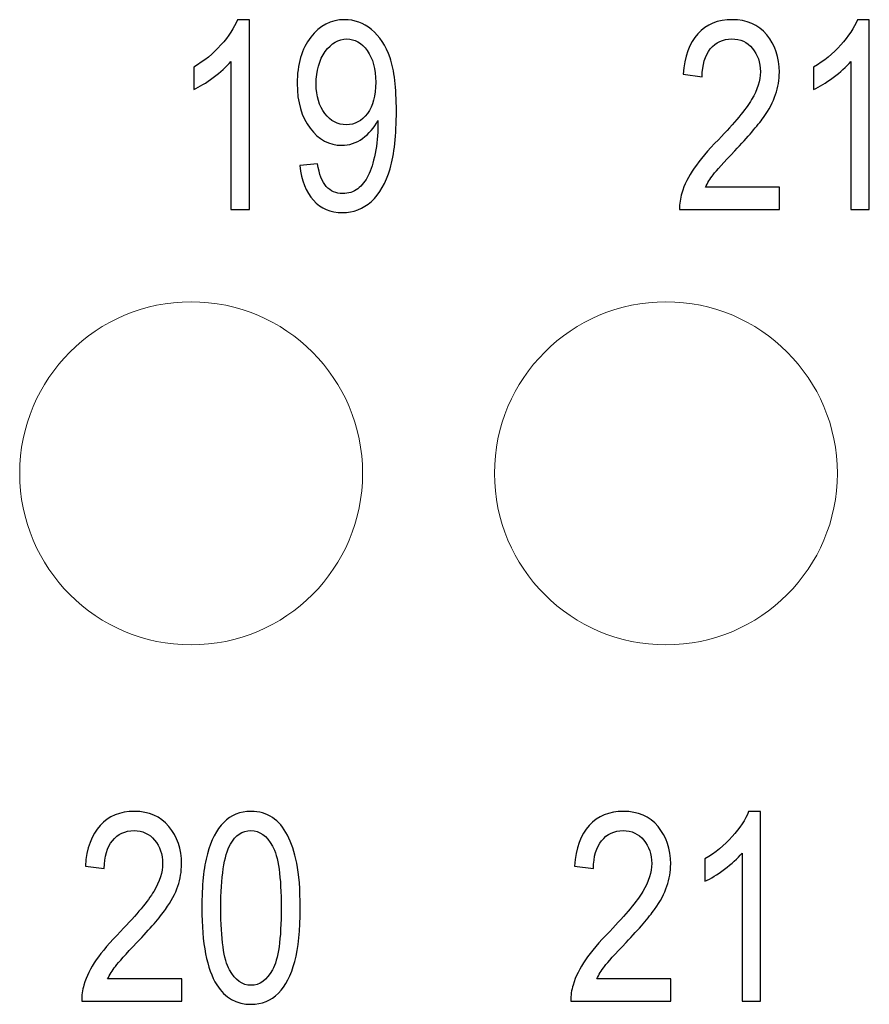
# Model space of a CAD drawing. Header units: millimetres. Extents: x -64 to 68, y -62 to 67.
# Tile 24 of 31: x 15.77 to 22.21, y 21.09 to 28.55. Entities that reach past the tile are written whole.
import ezdxf

# ---------------------------------------------------------------- set-up
doc = ezdxf.new("R2010")
doc.units = ezdxf.units.MM
doc.header["$MEASUREMENT"] = 0
doc.layers.add('layer 1', color=7, linetype='Continuous')

msp = doc.modelspace()

# ---------------------------------------------------------------- linework, layer by layer
at = {"layer": 'layer 1', "color": 253}
for points, knots in [([(17.5123, 27.1108), (17.5123, 27.1108), (17.3715, 27.1108), (17.3715, 27.1108), (17.3715, 27.1108), (17.3715, 27.1108), (17.3715, 28.2315), (17.3715, 28.2315), (17.3715, 28.2315), (17.3377, 28.1908), (17.2931, 28.1505), (17.2382, 28.1101), (17.2382, 28.1101), (17.1833, 28.0698), (17.1337, 28.0395), (17.0899, 28.0195), (17.0899, 28.0195), (17.0899, 28.0195), (17.0899, 28.1895), (17.0899, 28.1895), (17.0899, 28.1895), (17.1686, 28.2355), (17.2374, 28.2915), (17.2963, 28.3575), (17.2963, 28.3575), (17.3553, 28.4231), (17.3971, 28.4868), (17.4217, 28.5488), (17.4217, 28.5488), (17.4217, 28.5488), (17.5123, 28.5488), (17.5123, 28.5488), (17.5123, 28.5488), (17.5123, 28.5488), (17.5123, 27.1108), (17.5123, 27.1108)], [0, 0, 0, 0, 0.1, 0.1, 0.1, 0.1, 0.2, 0.2, 0.2, 0.2, 0.3, 0.3, 0.3, 0.3, 0.4, 0.4, 0.4, 0.4, 0.5, 0.5, 0.5, 0.5, 0.6, 0.6, 0.6, 0.6, 0.7, 0.7, 0.7, 0.7, 0.8, 0.8, 0.8, 0.8, 1, 1, 1, 1]), ([(17.895, 27.4428), (17.895, 27.4428), (18.0294, 27.4568), (18.0294, 27.4568), (18.0294, 27.4568), (18.0408, 27.3775), (18.0627, 27.3201), (18.095, 27.2845), (18.095, 27.2845), (18.1272, 27.2488), (18.1686, 27.2308), (18.2192, 27.2308), (18.2192, 27.2308), (18.2624, 27.2308), (18.3003, 27.2431), (18.3331, 27.2681), (18.3331, 27.2681), (18.3659, 27.2928), (18.3926, 27.3258), (18.4131, 27.3675), (18.4131, 27.3675), (18.4336, 27.4088), (18.451, 27.4648), (18.4651, 27.5351), (18.4651, 27.5351), (18.4792, 27.6055), (18.4862, 27.6771), (18.4862, 27.7501), (18.4862, 27.7501), (18.4862, 27.7578), (18.4859, 27.7698), (18.4854, 27.7855), (18.4854, 27.7855), (18.4574, 27.7295), (18.419, 27.6838), (18.3704, 27.6491), (18.3704, 27.6491), (18.3219, 27.6141), (18.2691, 27.5968), (18.2126, 27.5968), (18.2126, 27.5968), (18.1179, 27.5968), (18.0379, 27.6398), (17.9723, 27.7258), (17.9723, 27.7258), (17.907, 27.8115), (17.8742, 27.9248), (17.8742, 28.0655), (17.8742, 28.0655), (17.8742, 28.2108), (17.9083, 28.3275), (17.9768, 28.4161), (17.9768, 28.4161), (18.0451, 28.5045), (18.1307, 28.5488), (18.2339, 28.5488), (18.2339, 28.5488), (18.308, 28.5488), (18.376, 28.5238), (18.4379, 28.4735), (18.4379, 28.4735), (18.4995, 28.4235), (18.5462, 28.3521), (18.5782, 28.2591), (18.5782, 28.2591), (18.6102, 28.1665), (18.6262, 28.0321), (18.6262, 27.8565), (18.6262, 27.8565), (18.6262, 27.6735), (18.6104, 27.5278), (18.5787, 27.4195), (18.5787, 27.4195), (18.547, 27.3108), (18.4995, 27.2285), (18.4368, 27.1718), (18.4368, 27.1718), (18.3742, 27.1151), (18.3008, 27.0868), (18.2166, 27.0868), (18.2166, 27.0868), (18.127, 27.0868), (18.0539, 27.1178), (17.9971, 27.1801), (17.9971, 27.1801), (17.9406, 27.2425), (17.9064, 27.3301), (17.895, 27.4428)], [0, 0, 0, 0, 0.043478, 0.043478, 0.043478, 0.043478, 0.086957, 0.086957, 0.086957, 0.086957, 0.130435, 0.130435, 0.130435, 0.130435, 0.173913, 0.173913, 0.173913, 0.173913, 0.217391, 0.217391, 0.217391, 0.217391, 0.26087, 0.26087, 0.26087, 0.26087, 0.304348, 0.304348, 0.304348, 0.304348, 0.347826, 0.347826, 0.347826, 0.347826, 0.391304, 0.391304, 0.391304, 0.391304, 0.434783, 0.434783, 0.434783, 0.434783, 0.478261, 0.478261, 0.478261, 0.478261, 0.521739, 0.521739, 0.521739, 0.521739, 0.565217, 0.565217, 0.565217, 0.565217, 0.608696, 0.608696, 0.608696, 0.608696, 0.652174, 0.652174, 0.652174, 0.652174, 0.695652, 0.695652, 0.695652, 0.695652, 0.73913, 0.73913, 0.73913, 0.73913, 0.782609, 0.782609, 0.782609, 0.782609, 0.826087, 0.826087, 0.826087, 0.826087, 0.869565, 0.869565, 0.869565, 0.869565, 0.913043, 0.913043, 0.913043, 0.913043, 1, 1, 1, 1]), ([(21.5319, 27.2788), (21.5319, 27.2788), (21.5319, 27.1108), (21.5319, 27.1108), (21.5319, 27.1108), (21.5319, 27.1108), (20.7735, 27.1108), (20.7735, 27.1108), (20.7735, 27.1108), (20.7725, 27.1531), (20.7781, 27.1938), (20.7901, 27.2331), (20.7901, 27.2331), (20.8095, 27.2975), (20.8407, 27.3611), (20.8837, 27.4235), (20.8837, 27.4235), (20.9266, 27.4858), (20.9879, 27.5578), (21.0677, 27.6395), (21.0677, 27.6395), (21.1917, 27.7671), (21.2759, 27.8681), (21.3199, 27.9428), (21.3199, 27.9428), (21.3642, 28.0175), (21.3863, 28.0881), (21.3863, 28.1548), (21.3863, 28.1548), (21.3863, 28.2245), (21.3663, 28.2831), (21.3263, 28.3311), (21.3263, 28.3311), (21.2863, 28.3788), (21.2341, 28.4028), (21.1698, 28.4028), (21.1698, 28.4028), (21.1018, 28.4028), (21.0474, 28.3775), (21.0066, 28.3268), (21.0066, 28.3268), (20.9658, 28.2765), (20.9453, 28.2065), (20.9447, 28.1168), (20.9447, 28.1168), (20.9447, 28.1168), (20.8007, 28.1348), (20.8007, 28.1348), (20.8007, 28.1348), (20.8106, 28.2695), (20.8479, 28.3721), (20.9125, 28.4428), (20.9125, 28.4428), (20.9773, 28.5135), (21.0639, 28.5488), (21.173, 28.5488), (21.173, 28.5488), (21.2829, 28.5488), (21.3701, 28.5108), (21.4341, 28.4345), (21.4341, 28.4345), (21.4983, 28.3581), (21.5303, 28.2635), (21.5303, 28.1508), (21.5303, 28.1508), (21.5303, 28.0935), (21.521, 28.0371), (21.5021, 27.9818), (21.5021, 27.9818), (21.4834, 27.9261), (21.4522, 27.8678), (21.4087, 27.8065), (21.4087, 27.8065), (21.365, 27.7455), (21.2927, 27.6611), (21.1919, 27.5545), (21.1919, 27.5545), (21.1074, 27.4658), (21.053, 27.4058), (21.029, 27.3741), (21.029, 27.3741), (21.005, 27.3425), (20.9853, 27.3108), (20.9695, 27.2788), (20.9695, 27.2788), (20.9695, 27.2788), (21.5319, 27.2788), (21.5319, 27.2788)], [0, 0, 0, 0, 0.043478, 0.043478, 0.043478, 0.043478, 0.086957, 0.086957, 0.086957, 0.086957, 0.130435, 0.130435, 0.130435, 0.130435, 0.173913, 0.173913, 0.173913, 0.173913, 0.217391, 0.217391, 0.217391, 0.217391, 0.26087, 0.26087, 0.26087, 0.26087, 0.304348, 0.304348, 0.304348, 0.304348, 0.347826, 0.347826, 0.347826, 0.347826, 0.391304, 0.391304, 0.391304, 0.391304, 0.434783, 0.434783, 0.434783, 0.434783, 0.478261, 0.478261, 0.478261, 0.478261, 0.521739, 0.521739, 0.521739, 0.521739, 0.565217, 0.565217, 0.565217, 0.565217, 0.608696, 0.608696, 0.608696, 0.608696, 0.652174, 0.652174, 0.652174, 0.652174, 0.695652, 0.695652, 0.695652, 0.695652, 0.73913, 0.73913, 0.73913, 0.73913, 0.782609, 0.782609, 0.782609, 0.782609, 0.826087, 0.826087, 0.826087, 0.826087, 0.869565, 0.869565, 0.869565, 0.869565, 0.913043, 0.913043, 0.913043, 0.913043, 1, 1, 1, 1]), ([(22.2122, 27.1108), (22.2122, 27.1108), (22.0714, 27.1108), (22.0714, 27.1108), (22.0714, 27.1108), (22.0714, 27.1108), (22.0714, 28.2315), (22.0714, 28.2315), (22.0714, 28.2315), (22.0375, 28.1908), (21.993, 28.1505), (21.938, 28.1101), (21.938, 28.1101), (21.8831, 28.0698), (21.8335, 28.0395), (21.7898, 28.0195), (21.7898, 28.0195), (21.7898, 28.0195), (21.7898, 28.1895), (21.7898, 28.1895), (21.7898, 28.1895), (21.8684, 28.2355), (21.9372, 28.2915), (21.9962, 28.3575), (21.9962, 28.3575), (22.0551, 28.4231), (22.097, 28.4868), (22.1215, 28.5488), (22.1215, 28.5488), (22.1215, 28.5488), (22.2122, 28.5488), (22.2122, 28.5488), (22.2122, 28.5488), (22.2122, 28.5488), (22.2122, 27.1108), (22.2122, 27.1108)], [0, 0, 0, 0, 0.1, 0.1, 0.1, 0.1, 0.2, 0.2, 0.2, 0.2, 0.3, 0.3, 0.3, 0.3, 0.4, 0.4, 0.4, 0.4, 0.5, 0.5, 0.5, 0.5, 0.6, 0.6, 0.6, 0.6, 0.7, 0.7, 0.7, 0.7, 0.8, 0.8, 0.8, 0.8, 1, 1, 1, 1]), ([(18.4694, 28.0745), (18.4694, 28.1751), (18.448, 28.2551), (18.4054, 28.3141), (18.4054, 28.3141), (18.363, 28.3731), (18.3112, 28.4028), (18.2504, 28.4028), (18.2504, 28.4028), (18.1875, 28.4028), (18.1331, 28.3711), (18.0872, 28.3075), (18.0872, 28.3075), (18.0411, 28.2438), (18.0182, 28.1611), (18.0182, 28.0598), (18.0182, 28.0598), (18.0182, 27.9688), (18.04, 27.8948), (18.0835, 27.8381), (18.0835, 27.8381), (18.1272, 27.7811), (18.1816, 27.7528), (18.2464, 27.7528), (18.2464, 27.7528), (18.3115, 27.7528), (18.3648, 27.7811), (18.4067, 27.8381), (18.4067, 27.8381), (18.4486, 27.8948), (18.4694, 27.9738), (18.4694, 28.0745)], [0, 0, 0, 0, 0.111111, 0.111111, 0.111111, 0.111111, 0.222222, 0.222222, 0.222222, 0.222222, 0.333333, 0.333333, 0.333333, 0.333333, 0.444444, 0.444444, 0.444444, 0.444444, 0.555556, 0.555556, 0.555556, 0.555556, 0.666667, 0.666667, 0.666667, 0.666667, 0.777778, 0.777778, 0.777778, 0.777778, 1, 1, 1, 1]), ([(16.9991, 21.2788), (16.9991, 21.2788), (16.9991, 21.1108), (16.9991, 21.1108), (16.9991, 21.1108), (16.9991, 21.1108), (16.2407, 21.1108), (16.2407, 21.1108), (16.2407, 21.1108), (16.2397, 21.1531), (16.2453, 21.1938), (16.2573, 21.2331), (16.2573, 21.2331), (16.2767, 21.2975), (16.3079, 21.3611), (16.3509, 21.4235), (16.3509, 21.4235), (16.3938, 21.4858), (16.4551, 21.5578), (16.5349, 21.6395), (16.5349, 21.6395), (16.6589, 21.7671), (16.7431, 21.8681), (16.7871, 21.9428), (16.7871, 21.9428), (16.8314, 22.0175), (16.8535, 22.0881), (16.8535, 22.1548), (16.8535, 22.1548), (16.8535, 22.2245), (16.8335, 22.2831), (16.7935, 22.3311), (16.7935, 22.3311), (16.7535, 22.3788), (16.7013, 22.4028), (16.637, 22.4028), (16.637, 22.4028), (16.569, 22.4028), (16.5146, 22.3775), (16.4738, 22.3268), (16.4738, 22.3268), (16.433, 22.2765), (16.4125, 22.2065), (16.4119, 22.1168), (16.4119, 22.1168), (16.4119, 22.1168), (16.2679, 22.1348), (16.2679, 22.1348), (16.2679, 22.1348), (16.2778, 22.2695), (16.3151, 22.3721), (16.3797, 22.4428), (16.3797, 22.4428), (16.4445, 22.5135), (16.5311, 22.5488), (16.6402, 22.5488), (16.6402, 22.5488), (16.7501, 22.5488), (16.8373, 22.5108), (16.9013, 22.4345), (16.9013, 22.4345), (16.9655, 22.3581), (16.9975, 22.2635), (16.9975, 22.1508), (16.9975, 22.1508), (16.9975, 22.0935), (16.9882, 22.0371), (16.9693, 21.9818), (16.9693, 21.9818), (16.9506, 21.9261), (16.9194, 21.8678), (16.8759, 21.8065), (16.8759, 21.8065), (16.8322, 21.7455), (16.7599, 21.6611), (16.6591, 21.5545), (16.6591, 21.5545), (16.5746, 21.4658), (16.5202, 21.4058), (16.4962, 21.3741), (16.4962, 21.3741), (16.4722, 21.3425), (16.4525, 21.3108), (16.4367, 21.2788), (16.4367, 21.2788), (16.4367, 21.2788), (16.9991, 21.2788), (16.9991, 21.2788)], [0, 0, 0, 0, 0.043478, 0.043478, 0.043478, 0.043478, 0.086957, 0.086957, 0.086957, 0.086957, 0.130435, 0.130435, 0.130435, 0.130435, 0.173913, 0.173913, 0.173913, 0.173913, 0.217391, 0.217391, 0.217391, 0.217391, 0.26087, 0.26087, 0.26087, 0.26087, 0.304348, 0.304348, 0.304348, 0.304348, 0.347826, 0.347826, 0.347826, 0.347826, 0.391304, 0.391304, 0.391304, 0.391304, 0.434783, 0.434783, 0.434783, 0.434783, 0.478261, 0.478261, 0.478261, 0.478261, 0.521739, 0.521739, 0.521739, 0.521739, 0.565217, 0.565217, 0.565217, 0.565217, 0.608696, 0.608696, 0.608696, 0.608696, 0.652174, 0.652174, 0.652174, 0.652174, 0.695652, 0.695652, 0.695652, 0.695652, 0.73913, 0.73913, 0.73913, 0.73913, 0.782609, 0.782609, 0.782609, 0.782609, 0.826087, 0.826087, 0.826087, 0.826087, 0.869565, 0.869565, 0.869565, 0.869565, 0.913043, 0.913043, 0.913043, 0.913043, 1, 1, 1, 1]), ([(17.1514, 21.8175), (17.1514, 21.9865), (17.1652, 22.1231), (17.193, 22.2265), (17.193, 22.2265), (17.221, 22.3301), (17.2623, 22.4098), (17.3172, 22.4655), (17.3172, 22.4655), (17.3719, 22.5211), (17.441, 22.5488), (17.5242, 22.5488), (17.5242, 22.5488), (17.5855, 22.5488), (17.6394, 22.5335), (17.686, 22.5025), (17.686, 22.5025), (17.7324, 22.4715), (17.7708, 22.4268), (17.8007, 22.3685), (17.8007, 22.3685), (17.8306, 22.3105), (17.854, 22.2395), (17.8711, 22.1558), (17.8711, 22.1558), (17.8884, 22.0721), (17.897, 21.9591), (17.897, 21.8175), (17.897, 21.8175), (17.897, 21.6495), (17.8831, 21.5135), (17.8556, 21.4101), (17.8556, 21.4101), (17.8282, 21.3065), (17.7868, 21.2268), (17.7319, 21.1708), (17.7319, 21.1708), (17.6772, 21.1148), (17.6079, 21.0868), (17.5242, 21.0868), (17.5242, 21.0868), (17.414, 21.0868), (17.3274, 21.1358), (17.2644, 21.2341), (17.2644, 21.2341), (17.189, 21.3541), (17.1514, 21.5485), (17.1514, 21.8175)], [0, 0, 0, 0, 0.076923, 0.076923, 0.076923, 0.076923, 0.153846, 0.153846, 0.153846, 0.153846, 0.230769, 0.230769, 0.230769, 0.230769, 0.307692, 0.307692, 0.307692, 0.307692, 0.384615, 0.384615, 0.384615, 0.384615, 0.461538, 0.461538, 0.461538, 0.461538, 0.538462, 0.538462, 0.538462, 0.538462, 0.615385, 0.615385, 0.615385, 0.615385, 0.692308, 0.692308, 0.692308, 0.692308, 0.769231, 0.769231, 0.769231, 0.769231, 0.846154, 0.846154, 0.846154, 0.846154, 1, 1, 1, 1]), ([(20.7078, 21.2788), (20.7078, 21.2788), (20.7078, 21.1108), (20.7078, 21.1108), (20.7078, 21.1108), (20.7078, 21.1108), (19.9494, 21.1108), (19.9494, 21.1108), (19.9494, 21.1108), (19.9484, 21.1531), (19.954, 21.1938), (19.966, 21.2331), (19.966, 21.2331), (19.9854, 21.2975), (20.0166, 21.3611), (20.0596, 21.4235), (20.0596, 21.4235), (20.1025, 21.4858), (20.1638, 21.5578), (20.2436, 21.6395), (20.2436, 21.6395), (20.3676, 21.7671), (20.4518, 21.8681), (20.4958, 21.9428), (20.4958, 21.9428), (20.5401, 22.0175), (20.5622, 22.0881), (20.5622, 22.1548), (20.5622, 22.1548), (20.5622, 22.2245), (20.5422, 22.2831), (20.5022, 22.3311), (20.5022, 22.3311), (20.4622, 22.3788), (20.41, 22.4028), (20.3457, 22.4028), (20.3457, 22.4028), (20.2777, 22.4028), (20.2233, 22.3775), (20.1825, 22.3268), (20.1825, 22.3268), (20.1417, 22.2765), (20.1212, 22.2065), (20.1206, 22.1168), (20.1206, 22.1168), (20.1206, 22.1168), (19.9766, 22.1348), (19.9766, 22.1348), (19.9766, 22.1348), (19.9865, 22.2695), (20.0238, 22.3721), (20.0884, 22.4428), (20.0884, 22.4428), (20.1532, 22.5135), (20.2398, 22.5488), (20.3489, 22.5488), (20.3489, 22.5488), (20.4588, 22.5488), (20.546, 22.5108), (20.61, 22.4345), (20.61, 22.4345), (20.6742, 22.3581), (20.7062, 22.2635), (20.7062, 22.1508), (20.7062, 22.1508), (20.7062, 22.0935), (20.6969, 22.0371), (20.678, 21.9818), (20.678, 21.9818), (20.6593, 21.9261), (20.6281, 21.8678), (20.5846, 21.8065), (20.5846, 21.8065), (20.5409, 21.7455), (20.4686, 21.6611), (20.3678, 21.5545), (20.3678, 21.5545), (20.2833, 21.4658), (20.2289, 21.4058), (20.2049, 21.3741), (20.2049, 21.3741), (20.1809, 21.3425), (20.1612, 21.3108), (20.1454, 21.2788), (20.1454, 21.2788), (20.1454, 21.2788), (20.7078, 21.2788), (20.7078, 21.2788)], [0, 0, 0, 0, 0.043478, 0.043478, 0.043478, 0.043478, 0.086957, 0.086957, 0.086957, 0.086957, 0.130435, 0.130435, 0.130435, 0.130435, 0.173913, 0.173913, 0.173913, 0.173913, 0.217391, 0.217391, 0.217391, 0.217391, 0.26087, 0.26087, 0.26087, 0.26087, 0.304348, 0.304348, 0.304348, 0.304348, 0.347826, 0.347826, 0.347826, 0.347826, 0.391304, 0.391304, 0.391304, 0.391304, 0.434783, 0.434783, 0.434783, 0.434783, 0.478261, 0.478261, 0.478261, 0.478261, 0.521739, 0.521739, 0.521739, 0.521739, 0.565217, 0.565217, 0.565217, 0.565217, 0.608696, 0.608696, 0.608696, 0.608696, 0.652174, 0.652174, 0.652174, 0.652174, 0.695652, 0.695652, 0.695652, 0.695652, 0.73913, 0.73913, 0.73913, 0.73913, 0.782609, 0.782609, 0.782609, 0.782609, 0.826087, 0.826087, 0.826087, 0.826087, 0.869565, 0.869565, 0.869565, 0.869565, 0.913043, 0.913043, 0.913043, 0.913043, 1, 1, 1, 1]), ([(21.3881, 21.1108), (21.3881, 21.1108), (21.2473, 21.1108), (21.2473, 21.1108), (21.2473, 21.1108), (21.2473, 21.1108), (21.2473, 22.2315), (21.2473, 22.2315), (21.2473, 22.2315), (21.2134, 22.1908), (21.1689, 22.1505), (21.1139, 22.1101), (21.1139, 22.1101), (21.059, 22.0698), (21.0094, 22.0395), (20.9657, 22.0195), (20.9657, 22.0195), (20.9657, 22.0195), (20.9657, 22.1895), (20.9657, 22.1895), (20.9657, 22.1895), (21.0443, 22.2355), (21.1131, 22.2915), (21.1721, 22.3575), (21.1721, 22.3575), (21.231, 22.4231), (21.2729, 22.4868), (21.2974, 22.5488), (21.2974, 22.5488), (21.2974, 22.5488), (21.3881, 22.5488), (21.3881, 22.5488), (21.3881, 22.5488), (21.3881, 22.5488), (21.3881, 21.1108), (21.3881, 21.1108)], [0, 0, 0, 0, 0.1, 0.1, 0.1, 0.1, 0.2, 0.2, 0.2, 0.2, 0.3, 0.3, 0.3, 0.3, 0.4, 0.4, 0.4, 0.4, 0.5, 0.5, 0.5, 0.5, 0.6, 0.6, 0.6, 0.6, 0.7, 0.7, 0.7, 0.7, 0.8, 0.8, 0.8, 0.8, 1, 1, 1, 1]), ([(17.2954, 21.8168), (17.2954, 21.5811), (17.3172, 21.4245), (17.3612, 21.3471), (17.3612, 21.3471), (17.4052, 21.2695), (17.4596, 21.2308), (17.5242, 21.2308), (17.5242, 21.2308), (17.5887, 21.2308), (17.6431, 21.2698), (17.6871, 21.3475), (17.6871, 21.3475), (17.7311, 21.4255), (17.753, 21.5818), (17.753, 21.8168), (17.753, 21.8168), (17.753, 22.0525), (17.7311, 22.2091), (17.6871, 22.2865), (17.6871, 22.2865), (17.6434, 22.3641), (17.5884, 22.4028), (17.5226, 22.4028), (17.5226, 22.4028), (17.458, 22.4028), (17.4063, 22.3685), (17.3676, 22.3001), (17.3676, 22.3001), (17.3194, 22.2131), (17.2954, 22.0518), (17.2954, 21.8168)], [0, 0, 0, 0, 0.111111, 0.111111, 0.111111, 0.111111, 0.222222, 0.222222, 0.222222, 0.222222, 0.333333, 0.333333, 0.333333, 0.333333, 0.444444, 0.444444, 0.444444, 0.444444, 0.555556, 0.555556, 0.555556, 0.555556, 0.666667, 0.666667, 0.666667, 0.666667, 0.777778, 0.777778, 0.777778, 0.777778, 1, 1, 1, 1])]:
    msp.add_open_spline(points, degree=3, knots=knots, dxfattribs=at)
at = {"layer": 'layer 1', "lineweight": 15}
for points in [[(18.3701, 25.1108), (18.3701, 25.8288), (17.788, 26.4108), (17.0701, 26.4108), (17.0701, 26.4108), (16.3521, 26.4108), (15.7701, 25.8288), (15.7701, 25.1108), (15.7701, 25.1108), (15.7701, 24.3928), (16.3521, 23.8108), (17.0701, 23.8108), (17.0701, 23.8108), (17.788, 23.8108), (18.3701, 24.3928), (18.3701, 25.1108)], [(21.9701, 25.1108), (21.9701, 25.8288), (21.388, 26.4108), (20.6701, 26.4108), (20.6701, 26.4108), (19.9521, 26.4108), (19.3701, 25.8288), (19.3701, 25.1108), (19.3701, 25.1108), (19.3701, 24.3928), (19.9521, 23.8108), (20.6701, 23.8108), (20.6701, 23.8108), (21.388, 23.8108), (21.9701, 24.3928), (21.9701, 25.1108)]]:
    msp.add_open_spline(points, degree=3, knots=[0, 0, 0, 0, 0.2, 0.2, 0.2, 0.2, 0.4, 0.4, 0.4, 0.4, 0.6, 0.6, 0.6, 0.6, 1, 1, 1, 1], dxfattribs=at)

doc.saveas('drawing.dxf')
